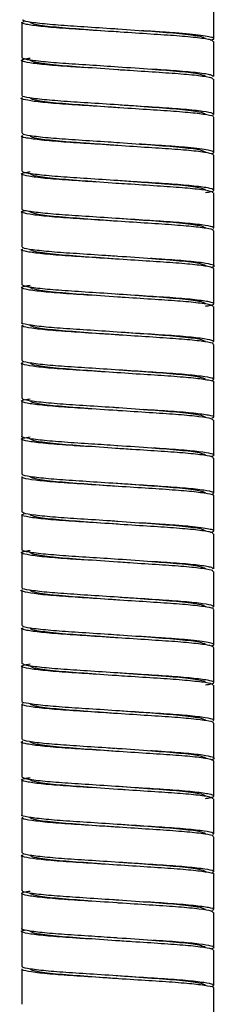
# Paper-space layout '_Izquierda' of a CAD drawing. Header units: millimetres. Extents: x -190 to 170, y 0 to 1326.
# Tile 2 of 6: x -7 to 7, y 743 to 814. Entities that reach past the tile are written whole.
import ezdxf

# ---------------------------------------------------------------- set-up
doc = ezdxf.new("R2010")
doc.units = ezdxf.units.MM

psp = doc.layouts.new('_Izquierda')

# ---------------------------------------------------------------- linework, layer by layer
at = {"color": 7, "linetype": 'Continuous', "lineweight": 25}
for p, q in [((6.85, 812.3), (6.85, 814.8)), ((-6.85, 813.45), (-6.85, 810.95)), ((6.85, 809.6), (6.85, 812.1)), ((-6.85, 810.75), (-6.85, 808.25)), ((6.85, 806.9), (6.85, 809.4)), ((-6.85, 808.05), (-6.85, 805.55)), ((6.85, 804.2), (6.85, 806.7)), ((-6.85, 805.35), (-6.85, 802.85)), ((6.85, 801.5), (6.85, 804)), ((-6.85, 802.65), (-6.85, 800.15)), ((6.85, 798.8), (6.85, 801.3)), ((-6.85, 799.95), (-6.85, 797.45)), ((6.85, 796.1), (6.85, 798.6)), ((-6.85, 797.25), (-6.85, 794.75)), ((6.85, 793.4), (6.85, 795.9)), ((-6.85, 794.55), (-6.85, 792.05)), ((6.85, 790.7), (6.85, 793.2)), ((-6.85, 791.85), (-6.85, 789.35)), ((6.85, 788), (6.85, 790.5)), ((-6.85, 789.15), (-6.85, 786.65)), ((6.85, 785.3), (6.85, 787.8)), ((-6.85, 786.45), (-6.85, 783.95)), ((6.85, 782.6), (6.85, 785.1)), ((-6.85, 783.75), (-6.85, 781.25)), ((6.85, 779.9), (6.85, 782.4)), ((-6.85, 781.05), (-6.85, 778.55)), ((6.85, 777.2), (6.85, 779.7)), ((-6.85, 778.35), (-6.85, 775.85)), ((6.85, 774.5), (6.85, 777)), ((-6.85, 775.65), (-6.85, 773.15)), ((6.85, 771.8), (6.85, 774.3)), ((-6.85, 772.95), (-6.85, 770.45)), ((6.85, 769.1), (6.85, 771.6)), ((-6.85, 770.25), (-6.85, 767.75)), ((6.85, 766.4), (6.85, 768.9)), ((-6.85, 767.55), (-6.85, 765.05)), ((6.85, 763.7), (6.85, 766.2)), ((-6.85, 764.85), (-6.85, 762.35)), ((6.85, 761), (6.85, 763.5)), ((-6.85, 762.15), (-6.85, 759.65)), ((6.85, 758.3), (6.85, 760.8)), ((-6.85, 759.45), (-6.85, 756.95)), ((6.85, 755.6), (6.85, 758.1)), ((-6.85, 756.75), (-6.85, 754.25)), ((6.85, 752.9), (6.85, 755.4)), ((-6.85, 754.05), (-6.85, 751.55)), ((6.85, 750.2), (6.85, 752.7)), ((-6.85, 751.35), (-6.85, 748.85)), ((6.85, 747.5), (6.85, 750)), ((-6.85, 748.65), (-6.85, 746.15)), ((6.85, 744.8), (6.85, 747.3)), ((-6.85, 745.95), (-6.85, 743.45)), ((6.85, 742.1), (6.85, 744.6))]:
    psp.add_line(p, q, dxfattribs=at)
for points, knots in [([(-0.099, 812.981), (-0.238, 812.991), (-1.104, 813.048), (-2.669, 813.151), (-4.551, 813.273), (-5.963, 813.417), (-6.769, 813.549), (-6.778, 813.621), (-6.781, 813.65)], [0, 0, 0, 0, 0.039371, 0.245492, 0.444717, 0.652079, 0.859998, 1, 1, 1, 1]), ([(6.809, 812.1), (6.779, 812.136), (6.713, 812.216), (5.783, 812.355), (4.286, 812.497), (2.348, 812.62), (0.172, 812.764), (-2.025, 812.909), (-4.006, 813.034), (-5.602, 813.172), (-6.595, 813.32), (-6.971, 813.428), (-6.754, 813.494), (-6.681, 813.516)], [0, 0, 0, 0, 0.0810167, 0.1794974, 0.2769268, 0.3709842, 0.4688321, 0.567075, 0.661376, 0.7581991, 0.8568538, 0.9522846, 1, 1, 1, 1]), ([(0.016, 812.774), (0.011, 812.774), (-0.799, 812.833), (-2.466, 812.952), (-4.523, 813.103), (-5.97, 813.287), (-6.158, 813.396), (-6.25, 813.45)], [0, 0, 0, 0, 0.001664, 0.253746, 0.497941, 0.752237, 1, 1, 1, 1]), ([(6.25, 812.3), (6.158, 812.354), (5.97, 812.463), (4.523, 812.647), (2.465, 812.798), (0.78, 812.919), (-0.049, 812.978), (-0.073, 812.98)], [0, 0, 0, 0, 0.246298, 0.499092, 0.741843, 0.992434, 1, 1, 1, 1]), ([(6.61, 812.19), (6.73, 812.219), (6.804, 812.247), (6.849, 812.286), (6.853, 812.298), (6.841, 812.324), (6.825, 812.337), (6.741, 812.377), (6.64, 812.406), (6.346, 812.466), (6.153, 812.496), (5.683, 812.557), (5.407, 812.588), (4.791, 812.647), (4.452, 812.676), (3.914, 812.716), (3.73, 812.73), (3.356, 812.755), (3.165, 812.767), (2.566, 812.806), (2.139, 812.835), (1.694, 812.864)], [0, 0, 0, 0, 0.125, 0.125, 0.1875, 0.1875, 0.25, 0.25, 0.375, 0.375, 0.5, 0.5, 0.625, 0.625, 0.75, 0.75, 0.8125, 0.8125, 0.875, 0.875, 1, 1, 1, 1]), ([(-2.319, 810.227), (-2.68, 810.251), (-3.726, 810.318), (-5.151, 810.427), (-6.381, 810.574), (-6.911, 810.714), (-6.877, 810.817), (-6.416, 810.89), (-6.25, 810.916)], [0, 0, 0, 0, 0.102874, 0.29802, 0.500011, 0.698516, 0.891512, 1, 1, 1, 1]), ([(0.036, 810.273), (-0.659, 810.319), (-2.066, 810.412), (-4.01, 810.533), (-5.587, 810.672), (-6.649, 810.819), (-6.784, 810.907), (-6.85, 810.95)], [0, 0, 0, 0, 0.193047, 0.390593, 0.593422, 0.800088, 1, 1, 1, 1]), ([(0.168, 810.063), (0.112, 810.067), (-0.748, 810.129), (-2.465, 810.252), (-4.523, 810.403), (-5.97, 810.587), (-6.158, 810.696), (-6.25, 810.75)], [0, 0, 0, 0, 0.017293, 0.265428, 0.5058, 0.756116, 1, 1, 1, 1]), ([(6.25, 809.6), (6.157, 809.654), (5.97, 809.763), (4.525, 809.947), (2.461, 810.098), (0.838, 810.215), (0.016, 810.274)], [0, 0, 0, 0, 0.24859, 0.503736, 0.748747, 1, 1, 1, 1]), ([(6.808, 809.6), (6.779, 809.636), (6.713, 809.716), (5.78, 809.856), (4.296, 809.996), (2.982, 810.08), (2.337, 810.121)], [0, 0, 0, 0, 0.217902, 0.483523, 0.746309, 1, 1, 1, 1]), ([(6.768, 809.4), (6.781, 809.422), (6.82, 809.488), (6.127, 809.61), (4.807, 809.756), (2.979, 809.88), (1.366, 809.985), (0.421, 810.047), (0.202, 810.062)], [0, 0, 0, 0, 0.1091704, 0.3184155, 0.5287873, 0.7307487, 0.9377266, 1, 1, 1, 1]), ([(6.793, 806.7), (6.81, 806.709), (6.907, 806.762), (6.404, 806.864), (5.283, 807.012), (3.577, 807.144), (1.531, 807.273), (-0.687, 807.421), (-2.826, 807.56), (-4.672, 807.684), (-6.079, 807.829), (-6.781, 807.974), (-6.995, 808.054), (-6.794, 808.1), (-6.79, 808.1)], [0, 0, 0, 0, 0.021298, 0.118957, 0.218727, 0.31549, 0.411697, 0.511391, 0.609496, 0.704722, 0.803925, 0.902996, 0.99814, 1, 1, 1, 1]), ([(6.78, 806.842), (6.818, 806.883), (6.894, 806.967), (6.14, 807.11), (4.804, 807.256), (2.979, 807.38), (0.858, 807.518), (-1.364, 807.666), (-3.431, 807.797), (-5.169, 807.927), (-6.342, 808.074), (-6.887, 808.182), (-6.8, 808.238), (-6.78, 808.25)], [0, 0, 0, 0, 0.09455, 0.192848, 0.291676, 0.386552, 0.483785, 0.58299, 0.679077, 0.774883, 0.87405, 0.971505, 1, 1, 1, 1]), ([(0.102, 807.368), (0.068, 807.37), (-0.77, 807.43), (-2.465, 807.552), (-4.523, 807.703), (-5.97, 807.887), (-6.158, 807.996), (-6.25, 808.05)], [0, 0, 0, 0, 0.010511, 0.260359, 0.50239, 0.754433, 1, 1, 1, 1]), ([(6.25, 806.9), (6.157, 806.954), (5.97, 807.063), (4.525, 807.247), (2.507, 807.395), (0.937, 807.508), (0.168, 807.563)], [0, 0, 0, 0, 0.252621, 0.511905, 0.760888, 1, 1, 1, 1]), ([(6.828, 804), (6.781, 804.039), (6.682, 804.123), (5.687, 804.267), (4.149, 804.407), (2.187, 804.53), (0, 804.675), (-2.188, 804.82), (-4.144, 804.943), (-5.706, 805.083), (-6.633, 805.231), (-6.975, 805.325), (-6.79, 805.381), (-6.755, 805.391)], [0, 0, 0, 0, 0.08997, 0.190334, 0.28923, 0.385077, 0.484909, 0.584741, 0.680588, 0.779483, 0.879848, 0.976601, 1, 1, 1, 1]), ([(0.129, 804.867), (-0.143, 804.884), (-1.143, 804.95), (-2.825, 805.06), (-4.68, 805.184), (-6.047, 805.329), (-6.795, 805.456), (-6.779, 805.524), (-6.772, 805.55)], [0, 0, 0, 0, 0.075303, 0.276527, 0.471846, 0.675323, 0.878527, 1, 1, 1, 1]), ([(0, 804.675), (-0.419, 804.705), (-0.837, 804.735), (-1.65, 804.794), (-2.043, 804.822), (-2.6, 804.862), (-2.78, 804.875), (-3.127, 804.9), (-3.294, 804.912), (-3.79, 804.951), (-4.107, 804.978), (-4.691, 805.035), (-4.959, 805.065), (-5.424, 805.125), (-5.623, 805.155), (-5.939, 805.215), (-6.058, 805.244), (-6.213, 805.299), (-6.25, 805.326), (-6.25, 805.35)], [0, 0, 0, 0, 0.125, 0.125, 0.25, 0.25, 0.3125, 0.3125, 0.375, 0.375, 0.5, 0.5, 0.625, 0.625, 0.75, 0.75, 0.875, 0.875, 1, 1, 1, 1]), ([(6.25, 804.2), (6.157, 804.254), (5.97, 804.363), (4.525, 804.547), (2.486, 804.697), (0.894, 804.811), (0.102, 804.868)], [0, 0, 0, 0, 0.25084, 0.508296, 0.755525, 1, 1, 1, 1]), ([(6.652, 804.101), (6.761, 804.129), (6.824, 804.157), (6.853, 804.195), (6.852, 804.208), (6.83, 804.233), (6.807, 804.247), (6.707, 804.288), (6.595, 804.317), (6.278, 804.377), (6.074, 804.408), (5.585, 804.469), (5.3, 804.499), (4.669, 804.558), (4.323, 804.586), (3.598, 804.639), (3.222, 804.663), (2.41, 804.717), (1.978, 804.745), (1.529, 804.775)], [0, 0, 0, 0, 0.125, 0.125, 0.1875, 0.1875, 0.25, 0.25, 0.375, 0.375, 0.5, 0.5, 0.625, 0.625, 0.75, 0.75, 0.875, 0.875, 1, 1, 1, 1]), ([(-1.529, 802.075), (-2.214, 802.119), (-3.587, 802.207), (-5.27, 802.338), (-6.447, 802.486), (-6.923, 802.623), (-6.856, 802.724), (-6.399, 802.794), (-6.25, 802.816)], [0, 0, 0, 0, 0.180862, 0.362768, 0.55033, 0.733921, 0.913415, 1, 1, 1, 1]), ([(6.25, 801.329), (6.323, 801.338), (6.757, 801.395), (6.928, 801.491), (6.678, 801.62), (5.694, 801.767), (4.147, 801.907), (2.188, 802.03), (0, 802.175), (-2.187, 802.32), (-4.149, 802.443), (-5.687, 802.583), (-6.682, 802.727), (-6.781, 802.811), (-6.828, 802.85)], [0, 0, 0, 0, 0.017855, 0.107072, 0.195536, 0.287301, 0.377723, 0.465358, 0.556637, 0.647915, 0.735551, 0.825973, 0.917738, 1, 1, 1, 1]), ([(-0.102, 801.982), (-0.894, 802.039), (-2.486, 802.153), (-4.525, 802.303), (-5.97, 802.487), (-6.157, 802.596), (-6.25, 802.65)], [0, 0, 0, 0, 0.244475, 0.491704, 0.74916, 1, 1, 1, 1]), ([(6.772, 801.3), (6.779, 801.326), (6.795, 801.394), (6.047, 801.521), (4.68, 801.666), (2.825, 801.79), (1.143, 801.9), (0.143, 801.966), (-0.129, 801.983)], [0, 0, 0, 0, 0.121473, 0.324677, 0.528154, 0.723473, 0.924697, 1, 1, 1, 1]), ([(6.25, 801.5), (6.25, 801.524), (6.213, 801.551), (6.058, 801.606), (5.939, 801.635), (5.623, 801.695), (5.424, 801.725), (4.959, 801.785), (4.691, 801.815), (4.107, 801.872), (3.79, 801.899), (3.294, 801.938), (3.127, 801.95), (2.78, 801.975), (2.6, 801.988), (2.043, 802.028), (1.65, 802.056), (0.837, 802.115), (0.419, 802.145), (0, 802.175)], [0, 0, 0, 0, 0.125, 0.125, 0.25, 0.25, 0.375, 0.375, 0.5, 0.5, 0.625, 0.625, 0.6875, 0.6875, 0.75, 0.75, 0.875, 0.875, 1, 1, 1, 1]), ([(6.78, 798.6), (6.8, 798.612), (6.887, 798.668), (6.342, 798.776), (5.169, 798.923), (3.431, 799.053), (1.364, 799.184), (-0.857, 799.332), (-2.981, 799.47), (-4.799, 799.594), (-6.157, 799.74), (-6.832, 799.884), (-6.963, 799.976), (-6.658, 800.035), (-6.586, 800.049)], [0, 0, 0, 0, 0.027694, 0.122409, 0.218787, 0.3119, 0.405286, 0.501701, 0.5962, 0.688409, 0.784458, 0.879993, 0.971884, 1, 1, 1, 1]), ([(6.802, 798.752), (6.822, 798.793), (6.863, 798.877), (6.057, 799.021), (4.678, 799.166), (2.824, 799.29), (0.687, 799.429), (-1.531, 799.577), (-3.577, 799.706), (-5.283, 799.838), (-6.404, 799.986), (-6.907, 800.088), (-6.81, 800.141), (-6.793, 800.15)], [0, 0, 0, 0, 0.095321, 0.194576, 0.293965, 0.389368, 0.487656, 0.587536, 0.683922, 0.780865, 0.880822, 0.978662, 1, 1, 1, 1]), ([(-0.168, 799.287), (-0.937, 799.342), (-2.507, 799.455), (-4.525, 799.603), (-5.97, 799.787), (-6.157, 799.896), (-6.25, 799.95)], [0, 0, 0, 0, 0.239112, 0.488095, 0.747379, 1, 1, 1, 1]), ([(6.25, 798.8), (6.158, 798.854), (5.97, 798.963), (4.523, 799.147), (2.465, 799.298), (0.77, 799.42), (-0.068, 799.48), (-0.102, 799.482)], [0, 0, 0, 0, 0.245567, 0.49761, 0.739641, 0.989489, 1, 1, 1, 1]), ([(6.85, 795.9), (6.784, 795.943), (6.649, 796.031), (5.587, 796.178), (4.01, 796.317), (2.024, 796.441), (-0.172, 796.586), (-2.35, 796.73), (-4.28, 796.853), (-5.805, 796.994), (-6.677, 797.142), (-6.982, 797.233), (-6.789, 797.286), (-6.758, 797.294)], [0, 0, 0, 0, 0.09696, 0.197195, 0.295569, 0.39138, 0.491197, 0.590612, 0.686176, 0.785167, 0.885225, 0.981448, 1, 1, 1, 1]), ([(-0.202, 796.788), (-0.421, 796.803), (-1.366, 796.865), (-2.979, 796.97), (-4.807, 797.094), (-6.127, 797.24), (-6.82, 797.362), (-6.781, 797.428), (-6.768, 797.45)], [0, 0, 0, 0, 0.062273, 0.269251, 0.471213, 0.681585, 0.89083, 1, 1, 1, 1]), ([(-0.016, 796.576), (-0.838, 796.635), (-2.461, 796.752), (-4.525, 796.903), (-5.97, 797.087), (-6.157, 797.196), (-6.25, 797.25)], [0, 0, 0, 0, 0.2512531, 0.4962638, 0.7514099, 1, 1, 1, 1]), ([(6.25, 796.1), (6.158, 796.154), (5.97, 796.263), (4.523, 796.447), (2.465, 796.598), (0.748, 796.721), (-0.112, 796.783), (-0.168, 796.787)], [0, 0, 0, 0, 0.243884, 0.4942, 0.734572, 0.982707, 1, 1, 1, 1]), ([(6.683, 796.01), (6.685, 796.01), (6.95, 796.057), (6.88, 796.136), (6.39, 796.276), (5.149, 796.423), (3.726, 796.532), (2.68, 796.599), (2.319, 796.623)], [0, 0, 0, 0, 0.002138, 0.218157, 0.440342, 0.666428, 0.884854, 1, 1, 1, 1]), ([(-1.694, 793.986), (-2.37, 794.029), (-3.733, 794.116), (-5.38, 794.249), (-6.511, 794.397), (-6.931, 794.532), (-6.834, 794.631), (-6.381, 794.698), (-6.25, 794.717)], [0, 0, 0, 0, 0.182643, 0.3677879, 0.5579389, 0.7433279, 0.9257728, 1, 1, 1, 1]), ([(6.25, 793.231), (6.343, 793.243), (6.785, 793.303), (6.933, 793.4), (6.626, 793.531), (5.594, 793.678), (4.009, 793.817), (2.025, 793.941), (-0.172, 794.086), (-2.348, 794.23), (-4.286, 794.353), (-5.783, 794.495), (-6.713, 794.634), (-6.779, 794.714), (-6.809, 794.75)], [0, 0, 0, 0, 0.023664, 0.112593, 0.201522, 0.293456, 0.383683, 0.471559, 0.563109, 0.65429, 0.74194, 0.832731, 0.924503, 1, 1, 1, 1]), ([(0.073, 793.87), (0.049, 793.872), (-0.78, 793.931), (-2.465, 794.052), (-4.523, 794.203), (-5.97, 794.387), (-6.158, 794.496), (-6.25, 794.55)], [0, 0, 0, 0, 0.007566, 0.258157, 0.500908, 0.753702, 1, 1, 1, 1]), ([(6.25, 793.4), (6.158, 793.454), (5.97, 793.563), (4.523, 793.747), (2.466, 793.898), (0.799, 794.017), (-0.011, 794.076), (-0.016, 794.076)], [0, 0, 0, 0, 0.247763, 0.502059, 0.746254, 0.998336, 1, 1, 1, 1]), ([(6.781, 793.2), (6.778, 793.229), (6.769, 793.301), (5.963, 793.433), (4.551, 793.577), (2.669, 793.699), (1.104, 793.802), (0.238, 793.859), (0.099, 793.869)], [0, 0, 0, 0, 0.140002, 0.347921, 0.555283, 0.754508, 0.960629, 1, 1, 1, 1]), ([(6.819, 790.662), (6.822, 790.703), (6.829, 790.788), (5.97, 790.932), (4.55, 791.077), (2.667, 791.2), (0.516, 791.341), (-1.697, 791.488), (-3.722, 791.615), (-5.395, 791.749), (-6.462, 791.897), (-6.926, 791.994), (-6.821, 792.044), (-6.808, 792.05)], [0, 0, 0, 0, 0.09616, 0.196343, 0.296258, 0.392252, 0.491569, 0.592092, 0.688829, 0.786893, 0.887607, 0.985799, 1, 1, 1, 1]), ([(6.772, 790.5), (6.792, 790.516), (6.865, 790.575), (6.274, 790.687), (5.051, 790.834), (3.282, 790.962), (1.196, 791.096), (-1.027, 791.243), (-3.132, 791.379), (-4.928, 791.505), (-6.215, 791.652), (-6.894, 791.785), (-6.8, 791.862), (-6.759, 791.896)], [0, 0, 0, 0, 0.036264, 0.134933, 0.234935, 0.33125, 0.428639, 0.528793, 0.626568, 0.72257, 0.822458, 0.921411, 1, 1, 1, 1]), ([(0.126, 791.166), (0.084, 791.169), (-0.762, 791.23), (-2.465, 791.352), (-4.523, 791.503), (-5.97, 791.687), (-6.158, 791.796), (-6.25, 791.85)], [0, 0, 0, 0, 0.012986, 0.262208, 0.503634, 0.755047, 1, 1, 1, 1]), ([(6.25, 790.7), (6.157, 790.754), (5.97, 790.863), (4.525, 791.047), (2.478, 791.197), (0.875, 791.312), (0.073, 791.37)], [0, 0, 0, 0, 0.250082, 0.50676, 0.753241, 1, 1, 1, 1]), ([(6.827, 787.8), (6.835, 787.803), (6.945, 787.85), (6.515, 787.942), (5.504, 788.089), (3.864, 788.226), (1.862, 788.351), (-0.344, 788.498), (-2.51, 788.64), (-4.414, 788.763), (-5.899, 788.906), (-6.718, 789.053), (-6.987, 789.141), (-6.782, 789.193), (-6.754, 789.2)], [0, 0, 0, 0, 0.006979, 0.103959, 0.203823, 0.301444, 0.397085, 0.496645, 0.595407, 0.690556, 0.789402, 0.888915, 0.984474, 1, 1, 1, 1]), ([(6.724, 787.922), (6.797, 787.963), (6.943, 788.047), (6.294, 788.187), (5.046, 788.334), (3.284, 788.462), (1.196, 788.596), (-1.028, 788.743), (-3.131, 788.879), (-4.931, 789.005), (-6.203, 789.152), (-6.843, 789.269), (-6.786, 789.331), (-6.768, 789.35)], [0, 0, 0, 0, 0.0932084, 0.1895174, 0.2871264, 0.3811366, 0.4761957, 0.5739535, 0.669389, 0.7630937, 0.8605913, 0.9571774, 1, 1, 1, 1]), ([(0.045, 788.472), (0.03, 788.473), (-0.79, 788.532), (-2.466, 788.652), (-4.523, 788.803), (-5.97, 788.987), (-6.158, 789.096), (-6.25, 789.15)], [0, 0, 0, 0, 0.004684, 0.256003, 0.499459, 0.752987, 1, 1, 1, 1]), ([(6.25, 788), (6.157, 788.054), (5.97, 788.163), (4.525, 788.347), (2.494, 788.496), (0.909, 788.61), (0.126, 788.666)], [0, 0, 0, 0, 0.251484, 0.509601, 0.757464, 1, 1, 1, 1]), ([(-1.857, 785.897), (-2.526, 785.939), (-3.876, 786.025), (-5.487, 786.16), (-6.571, 786.308), (-6.934, 786.441), (-6.811, 786.539), (-6.362, 786.602), (-6.25, 786.618)], [0, 0, 0, 0, 0.184467, 0.372752, 0.565365, 0.752414, 0.937884, 1, 1, 1, 1]), ([(0.068, 785.971), (-0.069, 785.98), (-0.934, 786.036), (-2.511, 786.141), (-4.419, 786.263), (-5.875, 786.406), (-6.742, 786.542), (-6.778, 786.618), (-6.793, 786.65)], [0, 0, 0, 0, 0.038385, 0.241864, 0.437898, 0.641551, 0.846576, 1, 1, 1, 1]), ([(-0.045, 785.778), (-0.857, 785.836), (-2.469, 785.952), (-4.525, 786.103), (-5.97, 786.287), (-6.157, 786.396), (-6.25, 786.45)], [0, 0, 0, 0, 0.248967, 0.494726, 0.750651, 1, 1, 1, 1]), ([(6.793, 785.1), (6.778, 785.132), (6.742, 785.208), (5.875, 785.344), (4.419, 785.487), (2.511, 785.609), (0.934, 785.714), (0.069, 785.77), (-0.068, 785.779)], [0, 0, 0, 0, 0.1534235, 0.3584486, 0.562102, 0.7581362, 0.9616151, 1, 1, 1, 1]), ([(6.25, 785.3), (6.157, 785.354), (5.97, 785.463), (4.525, 785.647), (2.469, 785.798), (0.857, 785.914), (0.045, 785.972)], [0, 0, 0, 0, 0.249349, 0.505274, 0.751033, 1, 1, 1, 1]), ([(6.733, 785.256), (6.783, 785.274), (6.956, 785.335), (6.537, 785.442), (5.496, 785.59), (3.874, 785.725), (2.525, 785.811), (1.857, 785.853)], [0, 0, 0, 0, 0.090932, 0.316926, 0.54964, 0.777127, 1, 1, 1, 1]), ([(-0.068, 783.279), (-0.672, 783.319), (-1.991, 783.407), (-3.864, 783.524), (-5.504, 783.661), (-6.515, 783.808), (-6.945, 783.9), (-6.835, 783.947), (-6.827, 783.95)], [0, 0, 0, 0, 0.1693041, 0.3693839, 0.5736054, 0.78252, 0.9854009, 1, 1, 1, 1]), ([(-2.157, 783.217), (-2.525, 783.241), (-3.58, 783.309), (-5.036, 783.416), (-6.309, 783.563), (-6.895, 783.704), (-6.895, 783.81), (-6.432, 783.887), (-6.25, 783.917)], [0, 0, 0, 0, 0.102238, 0.293431, 0.491943, 0.687811, 0.877374, 1, 1, 1, 1]), ([(-0.126, 783.084), (-0.909, 783.14), (-2.494, 783.254), (-4.525, 783.403), (-5.97, 783.587), (-6.157, 783.696), (-6.25, 783.75)], [0, 0, 0, 0, 0.2425356, 0.4903989, 0.7485156, 1, 1, 1, 1]), ([(6.768, 782.4), (6.786, 782.419), (6.843, 782.481), (6.203, 782.598), (4.93, 782.745), (3.132, 782.871), (1.362, 782.985), (0.24, 783.059), (-0.156, 783.085)], [0, 0, 0, 0, 0.089575, 0.291611, 0.495553, 0.691562, 0.891191, 1, 1, 1, 1]), ([(6.25, 782.6), (6.158, 782.654), (5.97, 782.763), (4.523, 782.947), (2.466, 783.098), (0.79, 783.218), (-0.03, 783.277), (-0.045, 783.278)], [0, 0, 0, 0, 0.247013, 0.500541, 0.743997, 0.995316, 1, 1, 1, 1]), ([(6.677, 782.529), (6.737, 782.543), (6.982, 782.603), (6.728, 782.697), (5.893, 782.844), (4.426, 782.986), (3.129, 783.07), (2.493, 783.111)], [0, 0, 0, 0, 0.07284, 0.300561, 0.537702, 0.773258, 1, 1, 1, 1]), ([(6.808, 779.7), (6.821, 779.706), (6.926, 779.756), (6.462, 779.853), (5.395, 780.001), (3.722, 780.135), (1.697, 780.262), (-0.516, 780.409), (-2.667, 780.55), (-4.55, 780.673), (-5.97, 780.818), (-6.828, 780.962), (-6.822, 781.046), (-6.819, 781.088)], [0, 0, 0, 0, 0.014202, 0.112404, 0.213128, 0.311201, 0.407948, 0.508481, 0.607808, 0.703811, 0.803735, 0.903929, 1, 1, 1, 1]), ([(6.754, 779.832), (6.809, 779.873), (6.921, 779.957), (6.219, 780.098), (4.926, 780.245), (3.133, 780.371), (1.027, 780.507), (-1.196, 780.654), (-3.282, 780.788), (-5.051, 780.916), (-6.274, 781.063), (-6.865, 781.175), (-6.792, 781.234), (-6.772, 781.25)], [0, 0, 0, 0, 0.093846, 0.191161, 0.289395, 0.383807, 0.479963, 0.578458, 0.674235, 0.768955, 0.867301, 0.964337, 1, 1, 1, 1]), ([(-0.073, 780.38), (-0.875, 780.438), (-2.478, 780.553), (-4.525, 780.703), (-5.97, 780.887), (-6.157, 780.996), (-6.25, 781.05)], [0, 0, 0, 0, 0.246759, 0.49324, 0.749918, 1, 1, 1, 1]), ([(6.25, 779.9), (6.158, 779.954), (5.97, 780.063), (4.523, 780.247), (2.465, 780.398), (0.762, 780.52), (-0.084, 780.581), (-0.126, 780.584)], [0, 0, 0, 0, 0.244953, 0.496366, 0.737792, 0.987014, 1, 1, 1, 1]), ([(-0.099, 777.881), (-0.238, 777.891), (-1.104, 777.948), (-2.669, 778.051), (-4.551, 778.173), (-5.963, 778.317), (-6.769, 778.449), (-6.778, 778.521), (-6.781, 778.55)], [0, 0, 0, 0, 0.039371, 0.245492, 0.444717, 0.652079, 0.859998, 1, 1, 1, 1]), ([(6.809, 777), (6.779, 777.036), (6.713, 777.116), (5.783, 777.255), (4.286, 777.397), (2.348, 777.52), (0.172, 777.664), (-2.025, 777.809), (-4.006, 777.934), (-5.602, 778.072), (-6.595, 778.22), (-6.971, 778.328), (-6.754, 778.394), (-6.681, 778.416)], [0, 0, 0, 0, 0.081017, 0.179497, 0.276927, 0.370984, 0.468832, 0.567075, 0.661376, 0.758199, 0.856854, 0.952285, 1, 1, 1, 1]), ([(0.016, 777.674), (0.011, 777.674), (-0.799, 777.733), (-2.466, 777.852), (-4.523, 778.003), (-5.97, 778.187), (-6.158, 778.296), (-6.25, 778.35)], [0, 0, 0, 0, 0.001664, 0.253746, 0.497941, 0.752237, 1, 1, 1, 1]), ([(6.25, 777.2), (6.158, 777.254), (5.97, 777.363), (4.523, 777.547), (2.465, 777.698), (0.78, 777.819), (-0.049, 777.878), (-0.073, 777.88)], [0, 0, 0, 0, 0.246298, 0.499092, 0.741843, 0.992434, 1, 1, 1, 1]), ([(6.61, 777.09), (6.73, 777.119), (6.804, 777.147), (6.849, 777.186), (6.853, 777.198), (6.841, 777.224), (6.825, 777.237), (6.741, 777.277), (6.64, 777.306), (6.346, 777.366), (6.153, 777.396), (5.683, 777.457), (5.407, 777.488), (4.791, 777.547), (4.452, 777.576), (3.914, 777.616), (3.73, 777.63), (3.356, 777.655), (3.165, 777.667), (2.566, 777.706), (2.139, 777.735), (1.694, 777.764)], [0, 0, 0, 0, 0.125, 0.125, 0.1875, 0.1875, 0.25, 0.25, 0.375, 0.375, 0.5, 0.5, 0.625, 0.625, 0.75, 0.75, 0.8125, 0.8125, 0.875, 0.875, 1, 1, 1, 1]), ([(-2.319, 775.127), (-2.68, 775.151), (-3.726, 775.218), (-5.151, 775.327), (-6.381, 775.474), (-6.911, 775.614), (-6.877, 775.717), (-6.416, 775.79), (-6.25, 775.816)], [0, 0, 0, 0, 0.102874, 0.29802, 0.500011, 0.698516, 0.891512, 1, 1, 1, 1]), ([(0.036, 775.173), (-0.659, 775.219), (-2.066, 775.312), (-4.01, 775.433), (-5.587, 775.572), (-6.649, 775.719), (-6.784, 775.807), (-6.85, 775.85)], [0, 0, 0, 0, 0.193047, 0.390593, 0.593422, 0.800088, 1, 1, 1, 1]), ([(0.168, 774.963), (0.112, 774.967), (-0.748, 775.029), (-2.465, 775.152), (-4.523, 775.303), (-5.97, 775.487), (-6.158, 775.596), (-6.25, 775.65)], [0, 0, 0, 0, 0.0172933, 0.2654281, 0.5058003, 0.7561161, 1, 1, 1, 1]), ([(6.25, 774.5), (6.157, 774.554), (5.97, 774.663), (4.525, 774.847), (2.461, 774.998), (0.838, 775.115), (0.016, 775.174)], [0, 0, 0, 0, 0.24859, 0.503736, 0.748747, 1, 1, 1, 1]), ([(6.808, 774.5), (6.779, 774.536), (6.713, 774.616), (5.78, 774.756), (4.296, 774.896), (2.982, 774.98), (2.337, 775.021)], [0, 0, 0, 0, 0.217902, 0.483523, 0.746309, 1, 1, 1, 1]), ([(6.768, 774.3), (6.781, 774.322), (6.82, 774.388), (6.127, 774.51), (4.807, 774.656), (2.979, 774.78), (1.366, 774.885), (0.421, 774.947), (0.202, 774.962)], [0, 0, 0, 0, 0.10917, 0.318415, 0.528787, 0.730749, 0.937727, 1, 1, 1, 1]), ([(6.793, 771.6), (6.81, 771.609), (6.907, 771.662), (6.404, 771.764), (5.283, 771.912), (3.577, 772.044), (1.531, 772.173), (-0.687, 772.321), (-2.826, 772.46), (-4.672, 772.584), (-6.079, 772.729), (-6.781, 772.874), (-6.995, 772.954), (-6.794, 773), (-6.79, 773)], [0, 0, 0, 0, 0.021298, 0.118957, 0.218727, 0.31549, 0.411697, 0.511391, 0.609496, 0.704722, 0.803925, 0.902996, 0.99814, 1, 1, 1, 1]), ([(6.78, 771.742), (6.818, 771.783), (6.894, 771.867), (6.14, 772.01), (4.804, 772.156), (2.979, 772.28), (0.858, 772.418), (-1.364, 772.566), (-3.431, 772.697), (-5.169, 772.827), (-6.342, 772.974), (-6.887, 773.082), (-6.8, 773.138), (-6.78, 773.15)], [0, 0, 0, 0, 0.09455, 0.192848, 0.291676, 0.386552, 0.483785, 0.58299, 0.679077, 0.774883, 0.87405, 0.971505, 1, 1, 1, 1]), ([(0.102, 772.268), (0.068, 772.27), (-0.77, 772.33), (-2.465, 772.452), (-4.523, 772.603), (-5.97, 772.787), (-6.158, 772.896), (-6.25, 772.95)], [0, 0, 0, 0, 0.010511, 0.260359, 0.50239, 0.754433, 1, 1, 1, 1]), ([(6.25, 771.8), (6.157, 771.854), (5.97, 771.963), (4.525, 772.147), (2.507, 772.295), (0.937, 772.408), (0.168, 772.463)], [0, 0, 0, 0, 0.2526212, 0.5119047, 0.7608884, 1, 1, 1, 1]), ([(6.828, 768.9), (6.781, 768.939), (6.682, 769.023), (5.687, 769.167), (4.149, 769.307), (2.187, 769.43), (0, 769.575), (-2.188, 769.72), (-4.144, 769.843), (-5.706, 769.983), (-6.633, 770.131), (-6.975, 770.225), (-6.79, 770.281), (-6.755, 770.291)], [0, 0, 0, 0, 0.08997, 0.190334, 0.28923, 0.385077, 0.484909, 0.584741, 0.680588, 0.779483, 0.879848, 0.976601, 1, 1, 1, 1]), ([(0.129, 769.767), (-0.143, 769.784), (-1.143, 769.85), (-2.825, 769.96), (-4.68, 770.084), (-6.047, 770.229), (-6.795, 770.356), (-6.779, 770.424), (-6.772, 770.45)], [0, 0, 0, 0, 0.075303, 0.276527, 0.471846, 0.675323, 0.878527, 1, 1, 1, 1]), ([(0, 769.575), (-0.419, 769.605), (-0.837, 769.635), (-1.65, 769.694), (-2.043, 769.722), (-2.6, 769.762), (-2.78, 769.775), (-3.127, 769.8), (-3.294, 769.812), (-3.79, 769.851), (-4.107, 769.878), (-4.691, 769.935), (-4.959, 769.965), (-5.424, 770.025), (-5.623, 770.055), (-5.939, 770.115), (-6.058, 770.144), (-6.213, 770.199), (-6.25, 770.226), (-6.25, 770.25)], [0, 0, 0, 0, 0.125, 0.125, 0.25, 0.25, 0.3125, 0.3125, 0.375, 0.375, 0.5, 0.5, 0.625, 0.625, 0.75, 0.75, 0.875, 0.875, 1, 1, 1, 1]), ([(6.25, 769.1), (6.157, 769.154), (5.97, 769.263), (4.525, 769.447), (2.486, 769.597), (0.894, 769.711), (0.102, 769.768)], [0, 0, 0, 0, 0.25084, 0.508296, 0.755525, 1, 1, 1, 1]), ([(6.652, 769.001), (6.761, 769.029), (6.824, 769.057), (6.853, 769.095), (6.852, 769.108), (6.83, 769.133), (6.807, 769.147), (6.707, 769.188), (6.595, 769.217), (6.278, 769.277), (6.074, 769.308), (5.585, 769.369), (5.3, 769.399), (4.669, 769.458), (4.323, 769.486), (3.598, 769.539), (3.222, 769.563), (2.41, 769.617), (1.978, 769.645), (1.529, 769.675)], [0, 0, 0, 0, 0.125, 0.125, 0.1875, 0.1875, 0.25, 0.25, 0.375, 0.375, 0.5, 0.5, 0.625, 0.625, 0.75, 0.75, 0.875, 0.875, 1, 1, 1, 1]), ([(-1.529, 766.975), (-2.214, 767.019), (-3.587, 767.107), (-5.27, 767.238), (-6.447, 767.386), (-6.923, 767.523), (-6.856, 767.624), (-6.399, 767.694), (-6.25, 767.716)], [0, 0, 0, 0, 0.180862, 0.362768, 0.55033, 0.733921, 0.913415, 1, 1, 1, 1]), ([(6.25, 766.229), (6.323, 766.238), (6.757, 766.295), (6.928, 766.391), (6.678, 766.52), (5.694, 766.667), (4.147, 766.807), (2.188, 766.93), (0, 767.075), (-2.187, 767.22), (-4.149, 767.343), (-5.687, 767.483), (-6.682, 767.627), (-6.781, 767.711), (-6.828, 767.75)], [0, 0, 0, 0, 0.017855, 0.107072, 0.195536, 0.287301, 0.377723, 0.465358, 0.556637, 0.647915, 0.735551, 0.825973, 0.917738, 1, 1, 1, 1]), ([(-0.102, 766.882), (-0.894, 766.939), (-2.486, 767.053), (-4.525, 767.203), (-5.97, 767.387), (-6.157, 767.496), (-6.25, 767.55)], [0, 0, 0, 0, 0.244475, 0.491704, 0.74916, 1, 1, 1, 1]), ([(6.772, 766.2), (6.779, 766.226), (6.795, 766.294), (6.047, 766.421), (4.68, 766.566), (2.825, 766.69), (1.143, 766.8), (0.143, 766.866), (-0.129, 766.883)], [0, 0, 0, 0, 0.121473, 0.324677, 0.528154, 0.723473, 0.924697, 1, 1, 1, 1]), ([(6.25, 766.4), (6.25, 766.424), (6.213, 766.451), (6.058, 766.506), (5.939, 766.535), (5.623, 766.595), (5.424, 766.625), (4.959, 766.685), (4.691, 766.715), (4.107, 766.772), (3.79, 766.799), (3.294, 766.838), (3.127, 766.85), (2.78, 766.875), (2.6, 766.888), (2.043, 766.928), (1.65, 766.956), (0.837, 767.015), (0.419, 767.045), (0, 767.075)], [0, 0, 0, 0, 0.125, 0.125, 0.25, 0.25, 0.375, 0.375, 0.5, 0.5, 0.625, 0.625, 0.6875, 0.6875, 0.75, 0.75, 0.875, 0.875, 1, 1, 1, 1]), ([(6.802, 763.652), (6.822, 763.693), (6.863, 763.777), (6.057, 763.921), (4.678, 764.066), (2.824, 764.19), (0.687, 764.329), (-1.531, 764.477), (-3.577, 764.606), (-5.283, 764.738), (-6.404, 764.886), (-6.907, 764.988), (-6.81, 765.041), (-6.793, 765.05)], [0, 0, 0, 0, 0.095321, 0.194576, 0.293965, 0.389368, 0.487656, 0.587536, 0.683922, 0.780865, 0.880822, 0.978662, 1, 1, 1, 1]), ([(6.78, 763.5), (6.8, 763.512), (6.887, 763.568), (6.342, 763.676), (5.169, 763.823), (3.431, 763.953), (1.364, 764.084), (-0.858, 764.232), (-2.979, 764.37), (-4.804, 764.494), (-6.138, 764.64), (-6.883, 764.78), (-6.812, 764.861), (-6.778, 764.9)], [0, 0, 0, 0, 0.028673, 0.126735, 0.226519, 0.322922, 0.419608, 0.51943, 0.617269, 0.712737, 0.81218, 0.91109, 1, 1, 1, 1]), ([(-0.168, 764.187), (-0.937, 764.242), (-2.507, 764.355), (-4.525, 764.503), (-5.97, 764.687), (-6.157, 764.796), (-6.25, 764.85)], [0, 0, 0, 0, 0.2391116, 0.4880953, 0.7473788, 1, 1, 1, 1]), ([(6.25, 763.7), (6.158, 763.754), (5.97, 763.863), (4.523, 764.047), (2.465, 764.198), (0.77, 764.32), (-0.068, 764.38), (-0.102, 764.382)], [0, 0, 0, 0, 0.245567, 0.49761, 0.739641, 0.989489, 1, 1, 1, 1]), ([(6.85, 760.8), (6.784, 760.843), (6.649, 760.931), (5.587, 761.078), (4.01, 761.217), (2.024, 761.341), (-0.172, 761.486), (-2.35, 761.63), (-4.28, 761.753), (-5.805, 761.894), (-6.677, 762.042), (-6.982, 762.133), (-6.789, 762.186), (-6.758, 762.194)], [0, 0, 0, 0, 0.09696, 0.197195, 0.295569, 0.39138, 0.491197, 0.590612, 0.686176, 0.785167, 0.885225, 0.981448, 1, 1, 1, 1]), ([(-0.202, 761.688), (-0.421, 761.703), (-1.366, 761.765), (-2.979, 761.87), (-4.807, 761.994), (-6.127, 762.14), (-6.82, 762.262), (-6.781, 762.328), (-6.768, 762.35)], [0, 0, 0, 0, 0.062273, 0.269251, 0.471213, 0.681585, 0.89083, 1, 1, 1, 1]), ([(-0.016, 761.476), (-0.838, 761.535), (-2.461, 761.652), (-4.525, 761.803), (-5.97, 761.987), (-6.157, 762.096), (-6.25, 762.15)], [0, 0, 0, 0, 0.251253, 0.496264, 0.75141, 1, 1, 1, 1]), ([(6.25, 761), (6.158, 761.054), (5.97, 761.163), (4.523, 761.347), (2.465, 761.498), (0.748, 761.621), (-0.112, 761.683), (-0.168, 761.687)], [0, 0, 0, 0, 0.243884, 0.4942, 0.734572, 0.982707, 1, 1, 1, 1]), ([(6.683, 760.91), (6.685, 760.91), (6.95, 760.957), (6.88, 761.036), (6.39, 761.176), (5.149, 761.323), (3.726, 761.432), (2.68, 761.499), (2.319, 761.523)], [0, 0, 0, 0, 0.002138, 0.218157, 0.440342, 0.666428, 0.884854, 1, 1, 1, 1]), ([(-1.694, 758.886), (-2.37, 758.929), (-3.733, 759.016), (-5.38, 759.149), (-6.511, 759.297), (-6.931, 759.432), (-6.834, 759.531), (-6.381, 759.598), (-6.25, 759.617)], [0, 0, 0, 0, 0.182643, 0.367788, 0.557939, 0.743328, 0.925773, 1, 1, 1, 1]), ([(6.25, 758.131), (6.343, 758.143), (6.785, 758.203), (6.933, 758.3), (6.626, 758.431), (5.594, 758.578), (4.009, 758.717), (2.025, 758.841), (-0.172, 758.986), (-2.348, 759.13), (-4.286, 759.253), (-5.783, 759.395), (-6.713, 759.534), (-6.779, 759.614), (-6.809, 759.65)], [0, 0, 0, 0, 0.023664, 0.112593, 0.201522, 0.293456, 0.383683, 0.471559, 0.563109, 0.65429, 0.74194, 0.832731, 0.924503, 1, 1, 1, 1]), ([(0.073, 758.77), (0.049, 758.772), (-0.78, 758.831), (-2.465, 758.952), (-4.523, 759.103), (-5.97, 759.287), (-6.158, 759.396), (-6.25, 759.45)], [0, 0, 0, 0, 0.007566, 0.258157, 0.500908, 0.753702, 1, 1, 1, 1]), ([(6.25, 758.3), (6.158, 758.354), (5.97, 758.463), (4.523, 758.647), (2.466, 758.798), (0.799, 758.917), (-0.011, 758.976), (-0.016, 758.976)], [0, 0, 0, 0, 0.247763, 0.502059, 0.746254, 0.998336, 1, 1, 1, 1]), ([(6.781, 758.1), (6.778, 758.129), (6.769, 758.201), (5.963, 758.333), (4.551, 758.477), (2.669, 758.599), (1.104, 758.702), (0.238, 758.759), (0.099, 758.769)], [0, 0, 0, 0, 0.140002, 0.347921, 0.555283, 0.754508, 0.960629, 1, 1, 1, 1]), ([(6.819, 755.562), (6.822, 755.603), (6.829, 755.688), (5.97, 755.832), (4.55, 755.977), (2.667, 756.1), (0.516, 756.241), (-1.697, 756.388), (-3.722, 756.515), (-5.395, 756.649), (-6.462, 756.797), (-6.926, 756.894), (-6.821, 756.944), (-6.808, 756.95)], [0, 0, 0, 0, 0.09616, 0.196343, 0.296258, 0.392252, 0.491569, 0.592092, 0.688829, 0.786893, 0.887607, 0.985799, 1, 1, 1, 1]), ([(6.772, 755.4), (6.792, 755.416), (6.865, 755.475), (6.274, 755.587), (5.051, 755.734), (3.282, 755.862), (1.196, 755.996), (-1.027, 756.143), (-3.132, 756.279), (-4.928, 756.405), (-6.215, 756.552), (-6.894, 756.685), (-6.8, 756.762), (-6.759, 756.796)], [0, 0, 0, 0, 0.0362635, 0.1349334, 0.2349351, 0.3312498, 0.4286391, 0.5287934, 0.6265683, 0.7225701, 0.8224577, 0.9214115, 1, 1, 1, 1]), ([(0.126, 756.066), (0.084, 756.069), (-0.762, 756.13), (-2.465, 756.252), (-4.523, 756.403), (-5.97, 756.587), (-6.158, 756.696), (-6.25, 756.75)], [0, 0, 0, 0, 0.012986, 0.262208, 0.503634, 0.755047, 1, 1, 1, 1]), ([(6.25, 755.6), (6.157, 755.654), (5.97, 755.763), (4.525, 755.947), (2.478, 756.097), (0.875, 756.212), (0.073, 756.27)], [0, 0, 0, 0, 0.250082, 0.50676, 0.753241, 1, 1, 1, 1]), ([(6.827, 752.7), (6.835, 752.703), (6.945, 752.75), (6.515, 752.842), (5.504, 752.989), (3.864, 753.126), (1.862, 753.251), (-0.344, 753.398), (-2.51, 753.54), (-4.414, 753.663), (-5.899, 753.806), (-6.718, 753.953), (-6.987, 754.041), (-6.782, 754.093), (-6.754, 754.1)], [0, 0, 0, 0, 0.006979, 0.103959, 0.203823, 0.301444, 0.397085, 0.496645, 0.595407, 0.690556, 0.789402, 0.888915, 0.984474, 1, 1, 1, 1]), ([(6.724, 752.822), (6.797, 752.863), (6.943, 752.947), (6.294, 753.087), (5.046, 753.234), (3.284, 753.362), (1.196, 753.496), (-1.028, 753.643), (-3.131, 753.779), (-4.931, 753.905), (-6.203, 754.052), (-6.843, 754.169), (-6.786, 754.231), (-6.768, 754.25)], [0, 0, 0, 0, 0.093208, 0.189517, 0.287126, 0.381137, 0.476196, 0.573953, 0.669389, 0.763094, 0.860591, 0.957177, 1, 1, 1, 1]), ([(0.045, 753.372), (0.03, 753.373), (-0.79, 753.432), (-2.466, 753.552), (-4.523, 753.703), (-5.97, 753.887), (-6.158, 753.996), (-6.25, 754.05)], [0, 0, 0, 0, 0.004684, 0.256003, 0.499459, 0.752987, 1, 1, 1, 1]), ([(6.25, 752.9), (6.157, 752.954), (5.97, 753.063), (4.525, 753.247), (2.494, 753.396), (0.909, 753.51), (0.126, 753.566)], [0, 0, 0, 0, 0.251484, 0.509601, 0.757464, 1, 1, 1, 1]), ([(-1.857, 750.797), (-2.526, 750.839), (-3.876, 750.925), (-5.487, 751.06), (-6.571, 751.208), (-6.934, 751.341), (-6.811, 751.439), (-6.362, 751.502), (-6.25, 751.518)], [0, 0, 0, 0, 0.184467, 0.372752, 0.565365, 0.752414, 0.937884, 1, 1, 1, 1]), ([(0.068, 750.871), (-0.069, 750.88), (-0.934, 750.936), (-2.511, 751.041), (-4.419, 751.163), (-5.875, 751.306), (-6.742, 751.442), (-6.778, 751.518), (-6.793, 751.55)], [0, 0, 0, 0, 0.038385, 0.241864, 0.437898, 0.641551, 0.846576, 1, 1, 1, 1]), ([(-0.045, 750.678), (-0.857, 750.736), (-2.469, 750.852), (-4.525, 751.003), (-5.97, 751.187), (-6.157, 751.296), (-6.25, 751.35)], [0, 0, 0, 0, 0.248967, 0.494726, 0.750651, 1, 1, 1, 1]), ([(6.793, 750), (6.778, 750.032), (6.742, 750.108), (5.875, 750.244), (4.419, 750.387), (2.511, 750.509), (0.934, 750.614), (0.069, 750.67), (-0.068, 750.679)], [0, 0, 0, 0, 0.153424, 0.358449, 0.562102, 0.758136, 0.961615, 1, 1, 1, 1]), ([(6.25, 750.2), (6.157, 750.254), (5.97, 750.363), (4.525, 750.547), (2.469, 750.698), (0.857, 750.814), (0.045, 750.872)], [0, 0, 0, 0, 0.249349, 0.505274, 0.751033, 1, 1, 1, 1]), ([(6.733, 750.156), (6.783, 750.174), (6.956, 750.235), (6.537, 750.342), (5.496, 750.49), (3.874, 750.625), (2.525, 750.711), (1.857, 750.753)], [0, 0, 0, 0, 0.090932, 0.316926, 0.54964, 0.777127, 1, 1, 1, 1]), ([(-2.157, 748.117), (-2.525, 748.141), (-3.58, 748.209), (-5.034, 748.316), (-6.315, 748.463), (-6.875, 748.604), (-6.944, 748.691), (-6.633, 748.746), (-6.583, 748.755)], [0, 0, 0, 0, 0.11186, 0.321047, 0.538243, 0.752545, 0.959949, 1, 1, 1, 1]), ([(-0.068, 748.179), (-0.672, 748.219), (-1.991, 748.307), (-3.864, 748.424), (-5.504, 748.561), (-6.515, 748.708), (-6.945, 748.8), (-6.835, 748.847), (-6.827, 748.85)], [0, 0, 0, 0, 0.169304, 0.369384, 0.573605, 0.78252, 0.985401, 1, 1, 1, 1]), ([(-0.126, 747.984), (-0.909, 748.04), (-2.494, 748.154), (-4.525, 748.303), (-5.97, 748.487), (-6.157, 748.596), (-6.25, 748.65)], [0, 0, 0, 0, 0.242536, 0.490399, 0.748516, 1, 1, 1, 1]), ([(6.768, 747.3), (6.786, 747.319), (6.843, 747.381), (6.203, 747.498), (4.93, 747.645), (3.132, 747.771), (1.362, 747.885), (0.24, 747.959), (-0.156, 747.985)], [0, 0, 0, 0, 0.089575, 0.291611, 0.495553, 0.691562, 0.891191, 1, 1, 1, 1]), ([(6.25, 747.5), (6.158, 747.554), (5.97, 747.663), (4.523, 747.847), (2.466, 747.998), (0.79, 748.118), (-0.03, 748.177), (-0.045, 748.178)], [0, 0, 0, 0, 0.247013, 0.500541, 0.743997, 0.995316, 1, 1, 1, 1]), ([(6.677, 747.429), (6.737, 747.443), (6.982, 747.503), (6.728, 747.597), (5.893, 747.744), (4.426, 747.886), (3.129, 747.97), (2.493, 748.011)], [0, 0, 0, 0, 0.07284, 0.300561, 0.537702, 0.773258, 1, 1, 1, 1]), ([(6.808, 744.6), (6.821, 744.606), (6.926, 744.656), (6.462, 744.753), (5.395, 744.901), (3.722, 745.035), (1.697, 745.162), (-0.516, 745.309), (-2.667, 745.45), (-4.55, 745.573), (-5.97, 745.718), (-6.828, 745.862), (-6.822, 745.946), (-6.819, 745.988)], [0, 0, 0, 0, 0.014202, 0.112404, 0.213128, 0.311201, 0.407948, 0.508481, 0.607808, 0.703811, 0.803735, 0.903929, 1, 1, 1, 1]), ([(6.754, 744.732), (6.809, 744.773), (6.921, 744.857), (6.219, 744.998), (4.926, 745.145), (3.133, 745.271), (1.027, 745.407), (-1.196, 745.554), (-3.282, 745.688), (-5.051, 745.816), (-6.274, 745.963), (-6.865, 746.075), (-6.792, 746.134), (-6.772, 746.15)], [0, 0, 0, 0, 0.093846, 0.191161, 0.289395, 0.383807, 0.479963, 0.578458, 0.674235, 0.768955, 0.867301, 0.964337, 1, 1, 1, 1]), ([(-0.073, 745.28), (-0.875, 745.338), (-2.478, 745.453), (-4.525, 745.603), (-5.97, 745.787), (-6.157, 745.896), (-6.25, 745.95)], [0, 0, 0, 0, 0.2467592, 0.4932404, 0.7499178, 1, 1, 1, 1]), ([(6.25, 744.8), (6.158, 744.854), (5.97, 744.963), (4.523, 745.147), (2.465, 745.298), (0.762, 745.42), (-0.084, 745.481), (-0.126, 745.484)], [0, 0, 0, 0, 0.244953, 0.496366, 0.737792, 0.987014, 1, 1, 1, 1])]:
    psp.add_open_spline(points, degree=3, knots=knots, dxfattribs=at)

doc.saveas('drawing.dxf')
